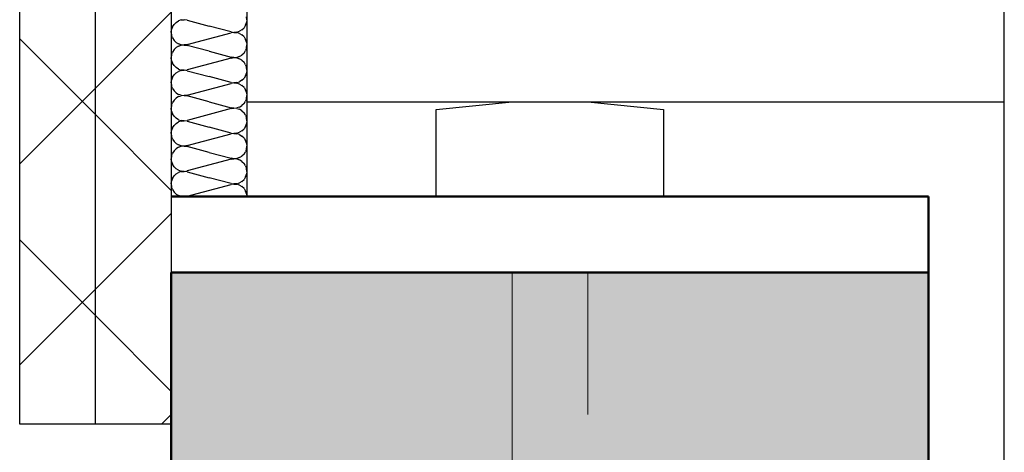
# Model space of a CAD drawing. Header units: millimetres. Extents: x -8.5 to 60.3, y 0 to 42.
# Tile 48 of 109: x 14.498 to 15.018, y 23.468 to 23.696. Entities that reach past the tile are written whole.
import ezdxf

# ---------------------------------------------------------------- set-up
doc = ezdxf.new("R2010")
doc.units = ezdxf.units.MM
doc.linetypes.add('HIDDEN', pattern=[0.375, 0.25, -0.125])
pattern_1 = [(45, (0, 0), (-0.053033, 0.053033), []), (135, (0, 0), (-0.053033, -0.053033), [])]

# ---------------------------------------------------------------- blocks, each defined once
blk = doc.blocks.new('Hatch_2_59')
at = {"color": 10, "linetype": 'Continuous', "ltscale": 0.5}
for p, q in [((14.61807, 23.69583), (14.61789, 23.69735)), ((14.57875, 23.69211), (14.57824, 23.69068)), ((14.57875, 23.69211), (14.57958, 23.69339)), ((14.58067, 23.69445), (14.57958, 23.69339)), ((14.58067, 23.69445), (14.58198, 23.69524)), ((14.58343, 23.6957), (14.58198, 23.69524)), ((14.58343, 23.6957), (14.58495, 23.69583)), ((14.58645, 23.6956), (14.58495, 23.69583)), ((14.58645, 23.6956), (14.59807, 23.6925)), ((14.60968, 23.68939), (14.59807, 23.6925)), ((14.61546, 23.69054), (14.61655, 23.6916)), ((14.61738, 23.69288), (14.61655, 23.6916)), ((14.61738, 23.69288), (14.61789, 23.69432)), ((14.61807, 23.69583), (14.61789, 23.69432)), ((14.57807, 23.68917), (14.57824, 23.69068)), ((14.57807, 23.68917), (14.57824, 23.68765)), ((14.57875, 23.68622), (14.57824, 23.68765)), ((14.57875, 23.68622), (14.57958, 23.68494)), ((14.58646, 23.68273), (14.60967, 23.68894)), ((14.61118, 23.68916), (14.60967, 23.68894)), ((14.60968, 23.68939), (14.61118, 23.68917)), ((14.6127, 23.68929), (14.61118, 23.68917)), ((14.61118, 23.68916), (14.6127, 23.68904)), ((14.6127, 23.68929), (14.61415, 23.68976)), ((14.61415, 23.68857), (14.6127, 23.68904)), ((14.61546, 23.69054), (14.61415, 23.68976)), ((14.61415, 23.68857), (14.61546, 23.68779)), ((14.61656, 23.68673), (14.61546, 23.68779)), ((14.61656, 23.68673), (14.61738, 23.68545)), ((14.61807, 23.68917), (14.61807, 23.68917)), ((14.61807, 23.68917), (14.61807, 23.68917)), ((14.58067, 23.68388), (14.57958, 23.68494)), ((14.57958, 23.68006), (14.58067, 23.68112)), ((14.58067, 23.68388), (14.58198, 23.68309)), ((14.58198, 23.6819), (14.58067, 23.68112)), ((14.58343, 23.68263), (14.58198, 23.68309)), ((14.58198, 23.6819), (14.58343, 23.68237)), ((14.58343, 23.68263), (14.58495, 23.6825)), ((14.58495, 23.68249), (14.58343, 23.68237)), ((14.58646, 23.68273), (14.58495, 23.6825)), ((14.58495, 23.68249), (14.58645, 23.68227)), ((14.59807, 23.67917), (14.58645, 23.68227)), ((14.61789, 23.68401), (14.61738, 23.68545)), ((14.61789, 23.68098), (14.61738, 23.67955)), ((14.61789, 23.68401), (14.61807, 23.6825)), ((14.61789, 23.68098), (14.61807, 23.6825)), ((14.57824, 23.67735), (14.57807, 23.67583)), ((14.57824, 23.67432), (14.57807, 23.67583)), ((14.57824, 23.67735), (14.57875, 23.67878)), ((14.57958, 23.68006), (14.57875, 23.67878)), ((14.60967, 23.6756), (14.58646, 23.66939)), ((14.59807, 23.67917), (14.60968, 23.67606)), ((14.60967, 23.6756), (14.61118, 23.67583)), ((14.61118, 23.67584), (14.60968, 23.67606)), ((14.61118, 23.67584), (14.6127, 23.67596)), ((14.6127, 23.6757), (14.61118, 23.67583)), ((14.61415, 23.67643), (14.6127, 23.67596)), ((14.6127, 23.6757), (14.61415, 23.67524)), ((14.61415, 23.67643), (14.61546, 23.67721)), ((14.61655, 23.67827), (14.61546, 23.67721)), ((14.61655, 23.67827), (14.61738, 23.67955)), ((14.61807, 23.67583), (14.61807, 23.67583)), ((14.61807, 23.67583), (14.61807, 23.67583)), ((14.57824, 23.67432), (14.57875, 23.67288)), ((14.57958, 23.6716), (14.57875, 23.67288)), ((14.57958, 23.6716), (14.58067, 23.67054)), ((14.58198, 23.66976), (14.58067, 23.67054)), ((14.61546, 23.67445), (14.61415, 23.67524)), ((14.61546, 23.67445), (14.61656, 23.67339)), ((14.61738, 23.67211), (14.61656, 23.67339)), ((14.61738, 23.67211), (14.61789, 23.67068)), ((14.61807, 23.66917), (14.61789, 23.67068)), ((14.57875, 23.66545), (14.57824, 23.66401)), ((14.57875, 23.66545), (14.57958, 23.66673)), ((14.58067, 23.66779), (14.57958, 23.66673)), ((14.58067, 23.66779), (14.58198, 23.66857)), ((14.58198, 23.66976), (14.58343, 23.66929)), ((14.58343, 23.66904), (14.58198, 23.66857)), ((14.58495, 23.66917), (14.58343, 23.66929)), ((14.58343, 23.66904), (14.58495, 23.66916)), ((14.58495, 23.66917), (14.58646, 23.66939)), ((14.58645, 23.66894), (14.58495, 23.66916)), ((14.58645, 23.66894), (14.59807, 23.66583)), ((14.60968, 23.66273), (14.59807, 23.66583)), ((14.61738, 23.66622), (14.61655, 23.66494)), ((14.61738, 23.66622), (14.61789, 23.66765)), ((14.61807, 23.66917), (14.61789, 23.66765)), ((14.57807, 23.6625), (14.57824, 23.66401)), ((14.57807, 23.6625), (14.57824, 23.66098)), ((14.57875, 23.65955), (14.57824, 23.66098)), ((14.58646, 23.65606), (14.60967, 23.66227)), ((14.61118, 23.6625), (14.60967, 23.66227)), ((14.60968, 23.66273), (14.61118, 23.6625)), ((14.6127, 23.66263), (14.61118, 23.6625)), ((14.61118, 23.6625), (14.6127, 23.66237)), ((14.6127, 23.66263), (14.61415, 23.66309)), ((14.61415, 23.6619), (14.6127, 23.66237)), ((14.61546, 23.66388), (14.61415, 23.66309)), ((14.61415, 23.6619), (14.61546, 23.66112)), ((14.61546, 23.66388), (14.61655, 23.66494)), ((14.61656, 23.66006), (14.61546, 23.66112)), ((14.61656, 23.66006), (14.61738, 23.65878)), ((14.61807, 23.6625), (14.61807, 23.6625)), ((14.61807, 23.6625), (14.61807, 23.6625)), ((14.57875, 23.65955), (14.57958, 23.65827)), ((14.58067, 23.65721), (14.57958, 23.65827)), ((14.58067, 23.65721), (14.58198, 23.65643)), ((14.58198, 23.65524), (14.58067, 23.65445)), ((14.58343, 23.65596), (14.58198, 23.65643)), ((14.58198, 23.65524), (14.58343, 23.6557)), ((14.58343, 23.65596), (14.58495, 23.65583)), ((14.58495, 23.65583), (14.58343, 23.6557)), ((14.58646, 23.65606), (14.58495, 23.65583)), ((14.58495, 23.65583), (14.58645, 23.6556)), ((14.59807, 23.6525), (14.58645, 23.6556)), ((14.61789, 23.65735), (14.61738, 23.65878)), ((14.61789, 23.65735), (14.61807, 23.65583)), ((14.61789, 23.65432), (14.61807, 23.65583)), ((14.57824, 23.65068), (14.57807, 23.64917)), ((14.57824, 23.65068), (14.57875, 23.65211)), ((14.57958, 23.65339), (14.57875, 23.65211)), ((14.57958, 23.65339), (14.58067, 23.65445)), ((14.59807, 23.6525), (14.60968, 23.64939)), ((14.61415, 23.64976), (14.6127, 23.64929)), ((14.61415, 23.64976), (14.61546, 23.65054)), ((14.61655, 23.6516), (14.61546, 23.65054)), ((14.61655, 23.6516), (14.61738, 23.65288)), ((14.61789, 23.65432), (14.61738, 23.65288)), ((14.57824, 23.64765), (14.57807, 23.64917)), ((14.57824, 23.64765), (14.57875, 23.64622)), ((14.57958, 23.64494), (14.57875, 23.64622)), ((14.57958, 23.64494), (14.58067, 23.64388)), ((14.60967, 23.64894), (14.58646, 23.64273)), ((14.60967, 23.64894), (14.61118, 23.64916)), ((14.61118, 23.64917), (14.60968, 23.64939)), ((14.61118, 23.64917), (14.6127, 23.64929)), ((14.6127, 23.64904), (14.61118, 23.64916)), ((14.6127, 23.64904), (14.61415, 23.64857)), ((14.61546, 23.64779), (14.61415, 23.64857)), ((14.61546, 23.64779), (14.61656, 23.64673)), ((14.61738, 23.64545), (14.61656, 23.64673)), ((14.61738, 23.64545), (14.61789, 23.64401)), ((14.61807, 23.64917), (14.61807, 23.64917)), ((14.61807, 23.64917), (14.61807, 23.64917)), ((14.57875, 23.63878), (14.57958, 23.64006)), ((14.58067, 23.64112), (14.57958, 23.64006)), ((14.58198, 23.64309), (14.58067, 23.64388)), ((14.58067, 23.64112), (14.58198, 23.6419)), ((14.58198, 23.64309), (14.58343, 23.64263)), ((14.58343, 23.64237), (14.58198, 23.6419)), ((14.58495, 23.6425), (14.58343, 23.64263)), ((14.58343, 23.64237), (14.58495, 23.64249)), ((14.58495, 23.6425), (14.58646, 23.64273)), ((14.58645, 23.64227), (14.58495, 23.64249)), ((14.58645, 23.64227), (14.59807, 23.63917)), ((14.61738, 23.63955), (14.61655, 23.63827)), ((14.61738, 23.63955), (14.61789, 23.64098)), ((14.61807, 23.6425), (14.61789, 23.64401)), ((14.61807, 23.6425), (14.61789, 23.64098)), ((14.57807, 23.63583), (14.57824, 23.63735)), ((14.57807, 23.63583), (14.57824, 23.63432)), ((14.57875, 23.63878), (14.57824, 23.63735)), ((14.57875, 23.63288), (14.57824, 23.63432)), ((14.58646, 23.62939), (14.60967, 23.6356)), ((14.60968, 23.63606), (14.59807, 23.63917)), ((14.61118, 23.63583), (14.60967, 23.6356)), ((14.60968, 23.63606), (14.61118, 23.63584)), ((14.6127, 23.63596), (14.61118, 23.63584)), ((14.61118, 23.63583), (14.6127, 23.6357)), ((14.6127, 23.63596), (14.61415, 23.63643)), ((14.61415, 23.63524), (14.6127, 23.6357)), ((14.61546, 23.63721), (14.61415, 23.63643)), ((14.61415, 23.63524), (14.61546, 23.63445)), ((14.61546, 23.63721), (14.61655, 23.63827)), ((14.61656, 23.63339), (14.61546, 23.63445)), ((14.61807, 23.63583), (14.61807, 23.63583)), ((14.61807, 23.63583), (14.61807, 23.63583)), ((14.57875, 23.63288), (14.57958, 23.6316)), ((14.58067, 23.63054), (14.57958, 23.6316)), ((14.58067, 23.63054), (14.58198, 23.62976)), ((14.58343, 23.62929), (14.58198, 23.62976)), ((14.58198, 23.62857), (14.58343, 23.62904)), ((14.58343, 23.62929), (14.58495, 23.62917)), ((14.58495, 23.62916), (14.58343, 23.62904)), ((14.58646, 23.62939), (14.58495, 23.62917)), ((14.58495, 23.62916), (14.58645, 23.62894)), ((14.59807, 23.62583), (14.58645, 23.62894)), ((14.61656, 23.63339), (14.61738, 23.63211)), ((14.61789, 23.63068), (14.61738, 23.63211)), ((14.61789, 23.63068), (14.61807, 23.62917)), ((14.61789, 23.62765), (14.61807, 23.62917)), ((14.57824, 23.62401), (14.57807, 23.6225)), ((14.57824, 23.62401), (14.57875, 23.62545)), ((14.57958, 23.62673), (14.57875, 23.62545)), ((14.57958, 23.62673), (14.58067, 23.62779)), ((14.58198, 23.62857), (14.58067, 23.62779)), ((14.59807, 23.62583), (14.60968, 23.62273)), ((14.61415, 23.62309), (14.61546, 23.62388)), ((14.61655, 23.62494), (14.61546, 23.62388)), ((14.61655, 23.62494), (14.61738, 23.62622)), ((14.61789, 23.62765), (14.61738, 23.62622)), ((14.57824, 23.62098), (14.57807, 23.6225)), ((14.57824, 23.62098), (14.57875, 23.61955)), ((14.57958, 23.61827), (14.57875, 23.61955)), ((14.60967, 23.62227), (14.58646, 23.61606)), ((14.60967, 23.62227), (14.61118, 23.6225)), ((14.61118, 23.6225), (14.60968, 23.62273)), ((14.61118, 23.6225), (14.6127, 23.62263)), ((14.6127, 23.62237), (14.61118, 23.6225)), ((14.61415, 23.62309), (14.6127, 23.62263)), ((14.6127, 23.62237), (14.61415, 23.6219)), ((14.61546, 23.62112), (14.61415, 23.6219)), ((14.61546, 23.62112), (14.61656, 23.62006)), ((14.61738, 23.61878), (14.61656, 23.62006)), ((14.61738, 23.61878), (14.61789, 23.61735)), ((14.61807, 23.6225), (14.61807, 23.6225)), ((14.61807, 23.6225), (14.61807, 23.6225)), ((14.57875, 23.61211), (14.57958, 23.61339)), ((14.57958, 23.61827), (14.58067, 23.61721)), ((14.58067, 23.61445), (14.57958, 23.61339)), ((14.58198, 23.61643), (14.58067, 23.61721)), ((14.58067, 23.61445), (14.58198, 23.61524)), ((14.58198, 23.61643), (14.58343, 23.61596)), ((14.58343, 23.6157), (14.58198, 23.61524)), ((14.58495, 23.61583), (14.58343, 23.61596)), ((14.58343, 23.6157), (14.58495, 23.61583)), ((14.58495, 23.61583), (14.58646, 23.61606)), ((14.58645, 23.6156), (14.58495, 23.61583)), ((14.58645, 23.6156), (14.59807, 23.6125)), ((14.61738, 23.61288), (14.61789, 23.61432)), ((14.61807, 23.61583), (14.61789, 23.61735)), ((14.61807, 23.61583), (14.61789, 23.61432)), ((14.57807, 23.60917), (14.57824, 23.61068)), ((14.57807, 23.60917), (14.57824, 23.60765)), ((14.57875, 23.61211), (14.57824, 23.61068)), ((14.58646, 23.60273), (14.60967, 23.60894)), ((14.60968, 23.60939), (14.59807, 23.6125)), ((14.61118, 23.60916), (14.60967, 23.60894)), ((14.60968, 23.60939), (14.61118, 23.60917)), ((14.6127, 23.60929), (14.61118, 23.60917)), ((14.61118, 23.60916), (14.6127, 23.60904)), ((14.6127, 23.60929), (14.61415, 23.60976)), ((14.61415, 23.60857), (14.6127, 23.60904)), ((14.61546, 23.61054), (14.61415, 23.60976)), ((14.61415, 23.60857), (14.61546, 23.60779)), ((14.61546, 23.61054), (14.61655, 23.6116)), ((14.61738, 23.61288), (14.61655, 23.6116)), ((14.61807, 23.60917), (14.61807, 23.60917)), ((14.61807, 23.60917), (14.61807, 23.60917)), ((14.57875, 23.60622), (14.57824, 23.60765)), ((14.57875, 23.60622), (14.57958, 23.60494)), ((14.58067, 23.60388), (14.57958, 23.60494)), ((14.58067, 23.60388), (14.58198, 23.60309)), ((14.58343, 23.60263), (14.58198, 23.60309)), ((14.61656, 23.60673), (14.61546, 23.60779)), ((14.61656, 23.60673), (14.61738, 23.60545)), ((14.61789, 23.60401), (14.61738, 23.60545)), ((14.61789, 23.60401), (14.61807, 23.6025)), ((14.57807, 23.6025), (14.57807, 23.6025)), ((14.57807, 23.6025), (14.57807, 23.6025)), ((14.58343, 23.60263), (14.58495, 23.6025)), ((14.58646, 23.60273), (14.58495, 23.6025)), ((14.61807, 23.6025), (14.61807, 23.6025))]:
    blk.add_line(p, q, dxfattribs=at)

msp = doc.modelspace()

# ---------------------------------------------------------------- hatches: boundary and pattern name
h = msp.add_hatch()
h.set_pattern_fill('FT', color=10, scale=0.01, angle=45, style=0, pattern_type=2)
h.set_pattern_definition(pattern_1)
h.paths.add_polyline_path([(14.498069, 23.482499), (14.538069, 23.482499), (14.538069, 23.912499), (14.498069, 23.872499)])
h = msp.add_hatch()
h.set_pattern_fill('FT', color=10, scale=0.01, angle=45, style=0, pattern_type=2)
h.set_pattern_definition(pattern_1)
h.paths.add_polyline_path([(14.538069, 23.482499), (14.578069, 23.482499), (14.578069, 23.912499), (14.538069, 23.912499)])
at = {"true_color": 0xceffce}
msp.add_hatch(color=254, dxfattribs=at).paths.add_polyline_path([(14.978069, 23.562499), (14.978069, 23.0413), (14.578069, 23.0413), (14.578069, 23.562499)])

# ---------------------------------------------------------------- linework, layer by layer
at = {"color": 3, "linetype": 'Continuous', "lineweight": 25}
for p, q in [((14.618069, 24.052499), (14.618069, 23.652499)), ((15.018069, 22.832499), (15.018069, 24.052499)), ((14.538069, 23.482499), (14.538069, 23.912499)), ((14.578069, 23.912499), (14.578069, 23.562499)), ((14.498069, 23.482499), (14.498069, 23.872499)), ((14.618069, 23.652499), (15.018069, 23.652499)), ((14.618069, 23.652499), (14.618069, 23.602499)), ((14.718069, 23.648499), (14.758069, 23.652499)), ((14.758069, 23.652499), (14.798069, 23.652499)), ((14.798069, 23.652499), (14.838069, 23.648499)), ((14.718069, 23.602499), (14.718069, 23.648499)), ((14.838069, 23.648499), (14.838069, 23.602499)), ((14.538069, 23.482499), (14.498069, 23.482499)), ((14.578069, 23.482499), (14.538069, 23.482499))]:
    msp.add_line(p, q, dxfattribs=at)
at = {"color": 4, "linetype": 'Continuous', "lineweight": 50}
for p, q in [((14.578069, 23.602499), (14.978069, 23.602499)), ((14.978069, 23.602499), (14.978069, 23.562499)), ((14.578069, 23.562499), (14.978069, 23.562499)), ((14.578069, 23.562499), (14.578069, 23.0413)), ((14.978069, 23.562499), (14.978069, 23.0413))]:
    msp.add_line(p, q, dxfattribs=at)
at = {"color": 6, "linetype": 'HIDDEN', "lineweight": 13, "ltscale": 0.5}
for p, q in [((14.758069, 23.562499), (14.758069, 23.262499)), ((14.798069, 23.262499), (14.798069, 23.562499))]:
    msp.add_line(p, q, dxfattribs=at)

# ---------------------------------------------------------------- block references
at = {"color": 0, "lineweight": -2}
msp.add_blockref('Hatch_2_59', (0, 0), dxfattribs=at)

doc.saveas('drawing.dxf')
